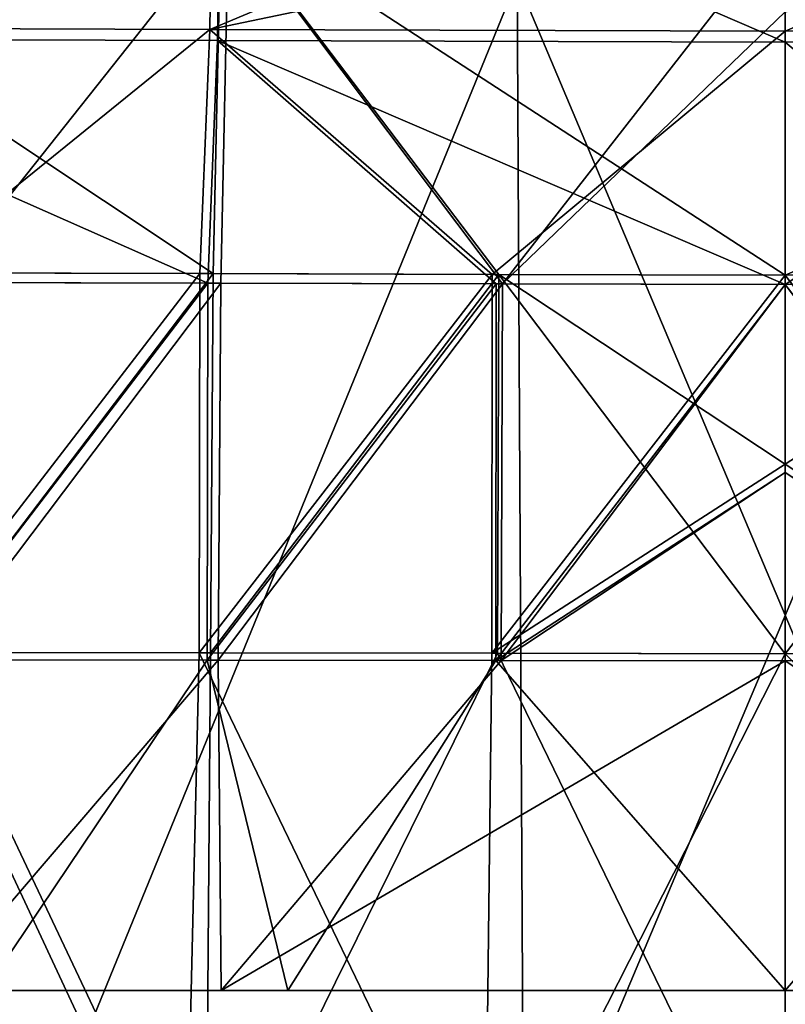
# Model space of a CAD drawing. Header units: millimetres. Extents: x -148 to 148, y -42 to 96.
# Tile 55 of 132: x -19 to 0, y -25 to -1. Entities that reach past the tile are written whole.
import ezdxf

# ---------------------------------------------------------------- set-up
doc = ezdxf.new("R2010")
doc.units = ezdxf.units.MM
doc.header["$LTSCALE"] = 127.314815
for name, color, linetype in [('142', 7, 'CONTINUOUS'), ('143', 7, 'CONTINUOUS'), ('144', 7, 'CONTINUOUS'), ('146', 7, 'CONTINUOUS'), ('147', 7, 'CONTINUOUS'), ('148', 7, 'CONTINUOUS'), ('150', 7, 'CONTINUOUS'), ('151', 7, 'CONTINUOUS'), ('152', 7, 'CONTINUOUS'), ('154', 7, 'CONTINUOUS'), ('155', 7, 'CONTINUOUS'), ('156', 7, 'CONTINUOUS'), ('173', 7, 'CONTINUOUS'), ('174', 7, 'CONTINUOUS'), ('175', 7, 'CONTINUOUS'), ('176', 7, 'CONTINUOUS'), ('177', 7, 'CONTINUOUS'), ('178', 7, 'CONTINUOUS'), ('179', 7, 'CONTINUOUS'), ('180', 7, 'CONTINUOUS'), ('181', 7, 'CONTINUOUS'), ('182', 7, 'CONTINUOUS'), ('183', 7, 'CONTINUOUS'), ('184', 7, 'CONTINUOUS'), ('4', 7, 'CONTINUOUS'), ('5', 7, 'CONTINUOUS')]:
    doc.layers.add(name, color=color, linetype=linetype)

msp = doc.modelspace()

# ---------------------------------------------------------------- linework, layer by layer
at = {"layer": '142', "color": 40, "linetype": 'Continuous', "true_color": 0xfaa000}
for points in [[(-14.416, -31.5, 131.83), (-21.397, -16.741, 129.662), (-28.661, -31.5, 129.83), (-14.416, -31.5, 131.83)], [(-14.297, -16.752, 130.511), (-21.397, -16.741, 129.662), (-14.416, -31.5, 131.83), (-14.297, -16.752, 130.511)], [(-7.16, -16.763, 131.028), (-14.297, -16.752, 130.511), (-14.416, -31.5, 131.83), (-7.16, -16.763, 131.028)], [(0, -31.5, 132.5), (-7.16, -16.763, 131.028), (-14.416, -31.5, 131.83), (0, -31.5, 132.5)], [(0, -16.774, 131.212), (-7.16, -16.763, 131.028), (0, -31.5, 132.5), (0, -16.774, 131.212)]]:
    msp.add_3dface(points, dxfattribs=at)
at = {"layer": '143', "color": 40, "linetype": 'Continuous', "true_color": 0xfaa000}
for points in [[(-21.299, -7.293, 128.671), (-21.397, -16.741, 129.662), (-14.231, -7.312, 129.525), (-21.299, -7.293, 128.671)], [(-21.397, -16.741, 129.662), (-14.297, -16.752, 130.511), (-14.231, -7.312, 129.525), (-21.397, -16.741, 129.662)], [(-14.231, -7.312, 129.525), (-14.297, -16.752, 130.511), (-7.127, -7.33, 130.048), (-14.231, -7.312, 129.525)], [(-14.297, -16.752, 130.511), (-7.16, -16.763, 131.028), (-7.127, -7.33, 130.048), (-14.297, -16.752, 130.511)], [(-7.16, -16.763, 131.028), (0, -16.774, 131.212), (-7.127, -7.33, 130.048), (-7.16, -16.763, 131.028)], [(-7.127, -7.33, 130.048), (0, -16.774, 131.212), (0, -12.057, 130.761), (-7.127, -7.33, 130.048)], [(0, -7.349, 130.237), (-7.127, -7.33, 130.048), (0, -12.057, 130.761), (0, -7.349, 130.237)]]:
    msp.add_3dface(points, dxfattribs=at)
at = {"layer": '144', "color": 40, "linetype": 'Continuous', "true_color": 0xfaa000}
for points in [[(-27.925, 1.822, 126.304), (-14.231, -7.312, 129.525), (-14.033, 1.788, 128.313), (-27.925, 1.822, 126.304)], [(-21.299, -7.293, 128.671), (-14.231, -7.312, 129.525), (-27.925, 1.822, 126.304), (-21.299, -7.293, 128.671)], [(-14.231, -7.312, 129.525), (-7.127, -7.33, 130.048), (-14.033, 1.788, 128.313), (-14.231, -7.312, 129.525)], [(-7.127, -7.33, 130.048), (0, -7.349, 130.237), (-14.033, 1.788, 128.313), (-7.127, -7.33, 130.048)], [(-14.033, 1.788, 128.313), (0, -7.349, 130.237), (0, -0.512, 129.341), (-14.033, 1.788, 128.313)]]:
    msp.add_3dface(points, dxfattribs=at)
at = {"layer": '146', "color": 40, "linetype": 'Continuous', "true_color": 0xfaa000}
for points in [[(-14.925, -31.5, -131.781), (-22.329, -31.5, -130.886), (-21.815, -16.74, -129.601), (-14.925, -31.5, -131.781)], [(-14.579, -16.751, -130.484), (-14.925, -31.5, -131.781), (-21.815, -16.74, -129.601), (-14.579, -16.751, -130.484)], [(-7.474, -31.5, -132.32), (-14.925, -31.5, -131.781), (-14.579, -16.751, -130.484), (-7.474, -31.5, -132.32)], [(-7.302, -16.763, -131.021), (-7.474, -31.5, -132.32), (-14.579, -16.751, -130.484), (-7.302, -16.763, -131.021)], [(0, -16.774, -131.212), (-7.474, -31.5, -132.32), (-7.302, -16.763, -131.021), (0, -16.774, -131.212)], [(0, -31.5, -132.5), (-7.474, -31.5, -132.32), (0, -16.774, -131.212), (0, -31.5, -132.5)]]:
    msp.add_3dface(points, dxfattribs=at)
at = {"layer": '147', "color": 40, "linetype": 'Continuous', "true_color": 0xfaa000}
for points in [[(-14.563, -7.311, -129.493), (-21.815, -16.74, -129.601), (-21.79, -7.292, -128.599), (-14.563, -7.311, -129.493)], [(-14.579, -16.751, -130.484), (-21.815, -16.74, -129.601), (-14.563, -7.311, -129.493), (-14.579, -16.751, -130.484)], [(-7.293, -7.33, -130.039), (-14.579, -16.751, -130.484), (-14.563, -7.311, -129.493), (-7.293, -7.33, -130.039)], [(-7.302, -16.763, -131.021), (-14.579, -16.751, -130.484), (-7.293, -7.33, -130.039), (-7.302, -16.763, -131.021)], [(0, -7.349, -130.237), (-7.302, -16.763, -131.021), (-7.293, -7.33, -130.039), (0, -7.349, -130.237)], [(0, -12.057, -130.761), (-7.302, -16.763, -131.021), (0, -7.349, -130.237), (0, -12.057, -130.761)], [(0, -16.774, -131.212), (-7.302, -16.763, -131.021), (0, -12.057, -130.761), (0, -16.774, -131.212)]]:
    msp.add_3dface(points, dxfattribs=at)
at = {"layer": '148', "color": 40, "linetype": 'Continuous', "true_color": 0xfaa000}
for points in [[(-28.306, 4.868, -125.74), (-14.228, 4.827, -127.82), (-28.478, -1.186, -126.646), (-28.306, 4.868, -125.74)], [(-28.478, -1.186, -126.646), (-14.228, 4.827, -127.82), (-14.314, -1.231, -128.726), (-28.478, -1.186, -126.646)], [(-14.228, 4.827, -127.82), (0, 4.786, -128.536), (-14.314, -1.231, -128.726), (-14.228, 4.827, -127.82)], [(-14.314, -1.231, -128.726), (0, 4.786, -128.536), (0, 1.755, -129.008), (-14.314, -1.231, -128.726)], [(0, -1.276, -129.449), (-14.314, -1.231, -128.726), (0, 1.755, -129.008), (0, -1.276, -129.449)], [(-21.79, -7.292, -128.599), (-28.478, -1.186, -126.646), (-14.314, -1.231, -128.726), (-21.79, -7.292, -128.599)], [(-14.563, -7.311, -129.493), (-21.79, -7.292, -128.599), (-14.314, -1.231, -128.726), (-14.563, -7.311, -129.493)], [(-7.293, -7.33, -130.039), (-14.563, -7.311, -129.493), (-14.314, -1.231, -128.726), (-7.293, -7.33, -130.039)], [(-7.293, -7.33, -130.039), (-14.314, -1.231, -128.726), (0, -1.276, -129.449), (-7.293, -7.33, -130.039)], [(0, -7.349, -130.237), (-7.293, -7.33, -130.039), (0, -1.276, -129.449), (0, -7.349, -130.237)]]:
    msp.add_3dface(points, dxfattribs=at)
at = {"layer": '150', "color": 40, "linetype": 'Continuous', "true_color": 0xfaa000}
for points in [[(0, -31.5, -132.5), (7.302, -16.763, -131.021), (7.474, -31.5, -132.32), (0, -31.5, -132.5)], [(0, -31.5, -132.5), (0, -16.774, -131.212), (7.302, -16.763, -131.021), (0, -31.5, -132.5)]]:
    msp.add_3dface(points, dxfattribs=at)
at = {"layer": '151', "color": 40, "linetype": 'Continuous', "true_color": 0xfaa000}
for points in [[(0, -16.774, -131.212), (0, -12.057, -130.761), (7.293, -7.33, -130.039), (0, -16.774, -131.212)], [(7.302, -16.763, -131.021), (0, -16.774, -131.212), (7.293, -7.33, -130.039), (7.302, -16.763, -131.021)], [(0, -12.057, -130.761), (0, -7.349, -130.237), (7.293, -7.33, -130.039), (0, -12.057, -130.761)]]:
    msp.add_3dface(points, dxfattribs=at)
at = {"layer": '152', "color": 40, "linetype": 'Continuous', "true_color": 0xfaa000}
for points in [[(0, -1.276, -129.449), (0, 1.755, -129.008), (14.228, 4.827, -127.82), (0, -1.276, -129.449)], [(14.314, -1.231, -128.726), (0, -1.276, -129.449), (14.228, 4.827, -127.82), (14.314, -1.231, -128.726)], [(7.293, -7.33, -130.039), (0, -7.349, -130.237), (14.314, -1.231, -128.726), (7.293, -7.33, -130.039)], [(0, -7.349, -130.237), (0, -1.276, -129.449), (14.314, -1.231, -128.726), (0, -7.349, -130.237)]]:
    msp.add_3dface(points, dxfattribs=at)
at = {"layer": '154', "color": 40, "linetype": 'Continuous', "true_color": 0xfaa000}
for points in [[(0, -16.774, 131.212), (14.416, -31.5, 131.83), (7.16, -16.763, 131.028), (0, -16.774, 131.212)], [(0, -16.774, 131.212), (0, -31.5, 132.5), (14.416, -31.5, 131.83), (0, -16.774, 131.212)]]:
    msp.add_3dface(points, dxfattribs=at)
at = {"layer": '155', "color": 40, "linetype": 'Continuous', "true_color": 0xfaa000}
for points in [[(0, -7.349, 130.237), (7.16, -16.763, 131.028), (7.127, -7.33, 130.048), (0, -7.349, 130.237)], [(0, -7.349, 130.237), (0, -12.057, 130.761), (7.16, -16.763, 131.028), (0, -7.349, 130.237)], [(0, -12.057, 130.761), (0, -16.774, 131.212), (7.16, -16.763, 131.028), (0, -12.057, 130.761)]]:
    msp.add_3dface(points, dxfattribs=at)
at = {"layer": '156', "color": 40, "linetype": 'Continuous', "true_color": 0xfaa000}
for points in [[(0, 1.755, 129.008), (7.127, -7.33, 130.048), (14.033, 1.788, 128.313), (0, 1.755, 129.008)], [(0, 1.755, 129.008), (0, -0.512, 129.341), (7.127, -7.33, 130.048), (0, 1.755, 129.008)], [(0, -0.512, 129.341), (0, -7.349, 130.237), (7.127, -7.33, 130.048), (0, -0.512, 129.341)]]:
    msp.add_3dface(points, dxfattribs=at)
at = {"layer": '173', "color": 40, "linetype": 'Continuous', "true_color": 0xfaa000}
for points in [[(-14.383, -16.93, -128.502), (-21.522, -16.922, -127.631), (-19.908, -25.155, -128.613), (-14.383, -16.93, -128.502)], [(-12.375, -25.155, -129.423), (-14.383, -16.93, -128.502), (-19.908, -25.155, -128.613), (-12.375, -25.155, -129.423)], [(-7.203, -16.939, -129.031), (-14.383, -16.93, -128.502), (-12.375, -25.155, -129.423), (-7.203, -16.939, -129.031)], [(0, -25.155, -129.937), (-7.203, -16.939, -129.031), (-12.375, -25.155, -129.423), (0, -25.155, -129.937)], [(0, -16.948, -129.219), (-7.203, -16.939, -129.031), (0, -25.155, -129.937), (0, -16.948, -129.219)]]:
    msp.add_3dface(points, dxfattribs=at)
at = {"layer": '174', "color": 40, "linetype": 'Continuous', "true_color": 0xfaa000}
for points in [[(-21.496, -7.529, -126.635), (-21.522, -16.922, -127.631), (-14.366, -7.548, -127.517), (-21.496, -7.529, -126.635)], [(-21.522, -16.922, -127.631), (-14.383, -16.93, -128.502), (-14.366, -7.548, -127.517), (-21.522, -16.922, -127.631)], [(-14.366, -7.548, -127.517), (-14.383, -16.93, -128.502), (-7.195, -7.567, -128.056), (-14.366, -7.548, -127.517)], [(-14.383, -16.93, -128.502), (-7.203, -16.939, -129.031), (-7.195, -7.567, -128.056), (-14.383, -16.93, -128.502)], [(-7.195, -7.567, -128.056), (-7.203, -16.939, -129.031), (0, -7.586, -128.251), (-7.195, -7.567, -128.056)], [(0, -7.586, -128.251), (-7.203, -16.939, -129.031), (0, -12.263, -128.772), (0, -7.586, -128.251)], [(-7.203, -16.939, -129.031), (0, -16.948, -129.219), (0, -12.263, -128.772), (-7.203, -16.939, -129.031)]]:
    msp.add_3dface(points, dxfattribs=at)
at = {"layer": '175', "color": 40, "linetype": 'Continuous', "true_color": 0xfaa000}
for points in [[(-14.038, 4.51, -125.854), (-27.927, 4.545, -123.803), (-28.101, -1.466, -124.702), (-14.038, 4.51, -125.854)], [(-14.125, -1.508, -126.754), (-14.038, 4.51, -125.854), (-28.101, -1.466, -124.702), (-14.125, -1.508, -126.754)], [(0, -1.553, -127.468), (-14.038, 4.51, -125.854), (-14.125, -1.508, -126.754), (0, -1.553, -127.468)], [(0, 1.457, -127.03), (-14.038, 4.51, -125.854), (0, -1.553, -127.468), (0, 1.457, -127.03)], [(-14.366, -7.548, -127.517), (-14.125, -1.508, -126.754), (-28.101, -1.466, -124.702), (-14.366, -7.548, -127.517)], [(-21.496, -7.529, -126.635), (-14.366, -7.548, -127.517), (-28.101, -1.466, -124.702), (-21.496, -7.529, -126.635)], [(-14.366, -7.548, -127.517), (-7.195, -7.567, -128.056), (-14.125, -1.508, -126.754), (-14.366, -7.548, -127.517)], [(0, -7.586, -128.251), (0, -1.553, -127.468), (-14.125, -1.508, -126.754), (0, -7.586, -128.251)], [(-7.195, -7.567, -128.056), (0, -7.586, -128.251), (-14.125, -1.508, -126.754), (-7.195, -7.567, -128.056)]]:
    msp.add_3dface(points, dxfattribs=at)
at = {"layer": '176', "color": 40, "linetype": 'Continuous', "true_color": 0xfaa000}
for points in [[(-14.109, -16.931, 128.528), (-21.143, -25.155, 128.443), (-21.115, -16.922, 127.69), (-14.109, -16.931, 128.528)], [(-14.03, -25.155, 129.277), (-21.143, -25.155, 128.443), (-14.109, -16.931, 128.528), (-14.03, -25.155, 129.277)], [(-7.066, -16.939, 129.038), (-14.03, -25.155, 129.277), (-14.109, -16.931, 128.528), (-7.066, -16.939, 129.038)], [(0, -16.948, 129.219), (-14.03, -25.155, 129.277), (-7.066, -16.939, 129.038), (0, -16.948, 129.219)], [(0, -25.155, 129.937), (-14.03, -25.155, 129.277), (0, -16.948, 129.219), (0, -25.155, 129.937)]]:
    msp.add_3dface(points, dxfattribs=at)
at = {"layer": '177', "color": 40, "linetype": 'Continuous', "true_color": 0xfaa000}
for points in [[(-14.043, -7.549, 127.549), (-21.115, -16.922, 127.69), (-21.016, -7.53, 126.706), (-14.043, -7.549, 127.549)], [(-14.109, -16.931, 128.528), (-21.115, -16.922, 127.69), (-14.043, -7.549, 127.549), (-14.109, -16.931, 128.528)], [(-7.032, -7.567, 128.064), (-14.109, -16.931, 128.528), (-14.043, -7.549, 127.549), (-7.032, -7.567, 128.064)], [(-7.066, -16.939, 129.038), (-14.109, -16.931, 128.528), (-7.032, -7.567, 128.064), (-7.066, -16.939, 129.038)], [(0, -7.586, 128.251), (-7.066, -16.939, 129.038), (-7.032, -7.567, 128.064), (0, -7.586, 128.251)], [(0, -12.263, 128.772), (-7.066, -16.939, 129.038), (0, -7.586, 128.251), (0, -12.263, 128.772)], [(0, -16.948, 129.219), (-7.066, -16.939, 129.038), (0, -12.263, 128.772), (0, -16.948, 129.219)]]:
    msp.add_3dface(points, dxfattribs=at)
at = {"layer": '178', "color": 40, "linetype": 'Continuous', "true_color": 0xfaa000}
for points in [[(-21.016, -7.53, 126.706), (-27.552, 1.542, 124.359), (-13.846, 1.502, 126.342), (-21.016, -7.53, 126.706)], [(-14.043, -7.549, 127.549), (-21.016, -7.53, 126.706), (-13.846, 1.502, 126.342), (-14.043, -7.549, 127.549)], [(-7.032, -7.567, 128.064), (-14.043, -7.549, 127.549), (-13.846, 1.502, 126.342), (-7.032, -7.567, 128.064)], [(-7.032, -7.567, 128.064), (-13.846, 1.502, 126.342), (0, 1.457, 127.03), (-7.032, -7.567, 128.064)], [(-7.032, -7.567, 128.064), (0, 1.457, 127.03), (0, -0.794, 127.361), (-7.032, -7.567, 128.064)], [(0, -7.586, 128.251), (-7.032, -7.567, 128.064), (0, -0.794, 127.361), (0, -7.586, 128.251)]]:
    msp.add_3dface(points, dxfattribs=at)
at = {"layer": '179', "color": 40, "linetype": 'Continuous', "true_color": 0xfaa000}
for points in [[(0, -16.948, -129.219), (12.401, -25.155, -129.42), (7.203, -16.939, -129.031), (0, -16.948, -129.219)], [(0, -16.948, -129.219), (0, -25.155, -129.937), (12.401, -25.155, -129.42), (0, -16.948, -129.219)]]:
    msp.add_3dface(points, dxfattribs=at)
at = {"layer": '180', "color": 40, "linetype": 'Continuous', "true_color": 0xfaa000}
for points in [[(0, -7.586, -128.251), (7.203, -16.939, -129.031), (7.195, -7.567, -128.056), (0, -7.586, -128.251)], [(0, -7.586, -128.251), (0, -12.263, -128.772), (7.203, -16.939, -129.031), (0, -7.586, -128.251)], [(0, -12.263, -128.772), (0, -16.948, -129.219), (7.203, -16.939, -129.031), (0, -12.263, -128.772)]]:
    msp.add_3dface(points, dxfattribs=at)
at = {"layer": '181', "color": 40, "linetype": 'Continuous', "true_color": 0xfaa000}
for points in [[(0, 4.468, -126.561), (0, 1.457, -127.03), (14.125, -1.508, -126.754), (0, 4.468, -126.561)], [(0, 1.457, -127.03), (0, -1.553, -127.468), (14.125, -1.508, -126.754), (0, 1.457, -127.03)], [(0, -1.553, -127.468), (7.195, -7.567, -128.056), (14.125, -1.508, -126.754), (0, -1.553, -127.468)], [(0, -1.553, -127.468), (0, -7.586, -128.251), (7.195, -7.567, -128.056), (0, -1.553, -127.468)]]:
    msp.add_3dface(points, dxfattribs=at)
at = {"layer": '182', "color": 40, "linetype": 'Continuous', "true_color": 0xfaa000}
for points in [[(0, -25.155, 129.937), (7.066, -16.939, 129.038), (14.015, -25.155, 129.278), (0, -25.155, 129.937)], [(0, -25.155, 129.937), (0, -16.948, 129.219), (7.066, -16.939, 129.038), (0, -25.155, 129.937)]]:
    msp.add_3dface(points, dxfattribs=at)
at = {"layer": '183', "color": 40, "linetype": 'Continuous', "true_color": 0xfaa000}
for points in [[(7.066, -16.939, 129.038), (0, -7.586, 128.251), (7.032, -7.567, 128.064), (7.066, -16.939, 129.038)], [(0, -12.263, 128.772), (0, -7.586, 128.251), (7.066, -16.939, 129.038), (0, -12.263, 128.772)], [(0, -16.948, 129.219), (0, -12.263, 128.772), (7.066, -16.939, 129.038), (0, -16.948, 129.219)]]:
    msp.add_3dface(points, dxfattribs=at)
at = {"layer": '184', "color": 40, "linetype": 'Continuous', "true_color": 0xfaa000}
for points in [[(7.032, -7.567, 128.064), (0, -7.586, 128.251), (13.846, 1.502, 126.342), (7.032, -7.567, 128.064)], [(0, -7.586, 128.251), (0, -0.794, 127.361), (13.846, 1.502, 126.342), (0, -7.586, 128.251)]]:
    msp.add_3dface(points, dxfattribs=at)
at = {"layer": '4', "linetype": 'Continuous'}
for points in [[(-19.906, 0, 111.233), (-19.42, -31.244, 109.1), (-6.666, 0, 112.803), (-19.906, 0, 111.233)], [(-19.42, -31.244, 109.1), (-6.503, -31.244, 110.624), (-6.666, 0, 112.803), (-19.42, -31.244, 109.1)], [(-6.666, 0, 112.803), (6.503, -31.244, 110.624), (6.666, 0, 112.803), (-6.666, 0, 112.803)], [(-6.503, -31.244, 110.624), (6.503, -31.244, 110.624), (-6.666, 0, 112.803), (-6.503, -31.244, 110.624)]]:
    msp.add_3dface(points, dxfattribs=at)
at = {"layer": '5', "linetype": 'Continuous'}
for points in [[(-19.906, 0, -111.233), (-6.666, 0, -112.803), (-19.42, -31.244, -109.1), (-19.906, 0, -111.233)], [(-19.42, -31.244, -109.1), (-6.666, 0, -112.803), (-6.503, -31.244, -110.624), (-19.42, -31.244, -109.1)], [(-6.666, 0, -112.803), (6.666, 0, -112.803), (-6.503, -31.244, -110.624), (-6.666, 0, -112.803)], [(-6.503, -31.244, -110.624), (6.666, 0, -112.803), (6.503, -31.244, -110.624), (-6.503, -31.244, -110.624)]]:
    msp.add_3dface(points, dxfattribs=at)

doc.saveas('drawing.dxf')
